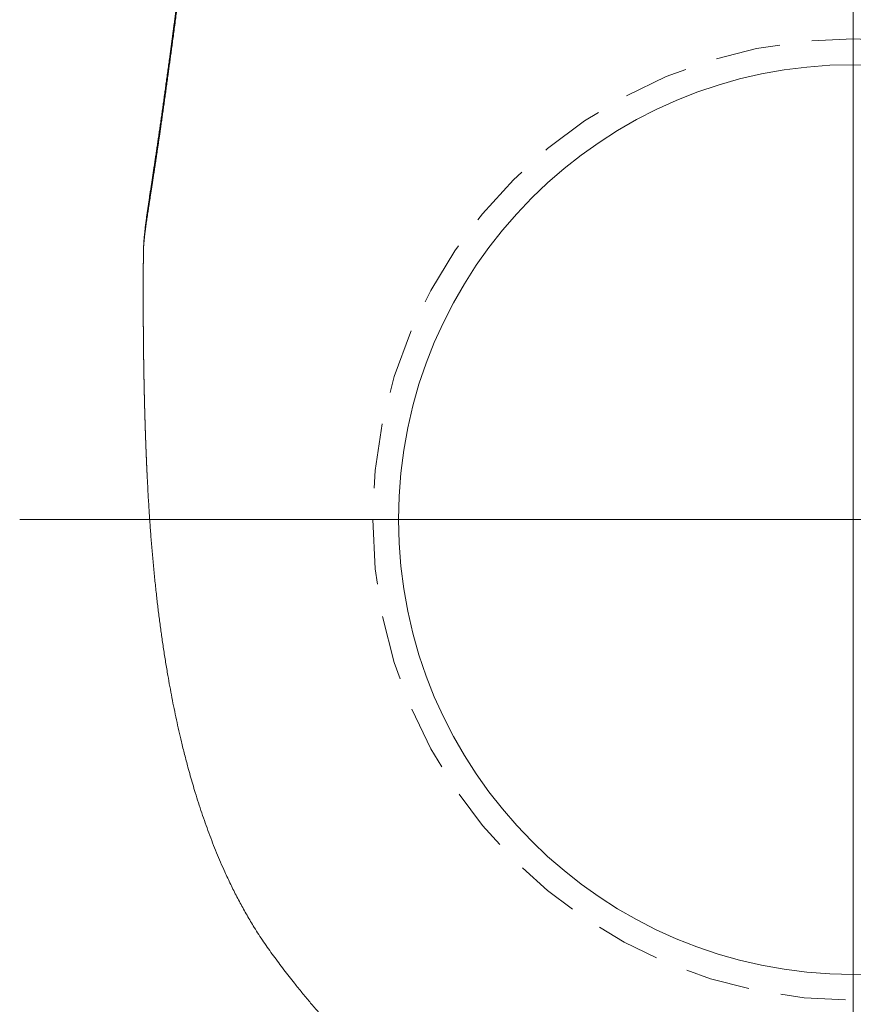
# Model space of a CAD drawing. Header units: millimetres. Extents: x -2074 to 12588, y -3630 to 101167.
# Tile 68 of 180: x 3101.45 to 3104.66, y -1639.12 to -1635.33. Entities that reach past the tile are written whole.
import ezdxf

# ---------------------------------------------------------------- set-up
doc = ezdxf.new("R2010")
doc.units = ezdxf.units.MM
doc.linetypes.add('HIDDEN', pattern=[0.375, 0.25, -0.125])
doc.layers.add('SelinAr_WYP_armatura', color=8, linetype='Continuous', lineweight=18)

# ---------------------------------------------------------------- blocks, each defined once
blk = doc.blocks.new('ORAS_ELECTRA')
blk.add_line((-2.7328, -1.0256), (-2.7328, -1.0252))
for points in [[(0, -0.75), (0, 0.75)], [(-0.75, 0), (0.75, 0)]]:
    blk.add_lwpolyline(points)
at = {"color": 9, "linetype": 'HIDDEN'}
blk.add_circle((0, 0), 1.85, dxfattribs=at)
for points, knots in [([(-2.7182, -0.1668), (-2.7172, -0.147), (-2.7152, -0.1063), (-2.7117, -0.0469), (-2.7078, 0.0115), (-2.7036, 0.0679), (-2.699, 0.1243), (-2.6939, 0.1806), (-2.6883, 0.2369), (-2.6824, 0.2915), (-2.6762, 0.3443), (-2.6697, 0.3955), (-2.6627, 0.4466), (-2.6553, 0.4977), (-2.6473, 0.5486), (-2.6392, 0.5968), (-2.6311, 0.6423), (-2.6231, 0.6849), (-2.6146, 0.7275), (-2.6057, 0.77), (-2.5963, 0.8124), (-2.5859, 0.8571), (-2.5743, 0.904), (-2.5628, 0.9477), (-2.5523, 0.9857), (-2.5429, 1.0183), (-2.5325, 1.053), (-2.5209, 1.0898), (-2.5081, 1.1286), (-2.4948, 1.1673), (-2.4808, 1.2057), (-2.4663, 1.244), (-2.4512, 1.2817), (-2.4356, 1.3189), (-2.4213, 1.3513), (-2.4083, 1.3796), (-2.3969, 1.4036), (-2.3851, 1.4276), (-2.3729, 1.4516), (-2.3603, 1.4755), (-2.3474, 1.4993), (-2.334, 1.5228), (-2.3203, 1.5462), (-2.3052, 1.571), (-2.2886, 1.5972), (-2.2703, 1.6248), (-2.2513, 1.652), (-2.2319, 1.6788), (-2.2121, 1.7055), (-2.1921, 1.732), (-2.1719, 1.7583), (-2.1487, 1.7879), (-2.1224, 1.8204), (-2.0928, 1.8559), (-2.0627, 1.891), (-2.032, 1.9257), (-2.0008, 1.9598), (-1.9695, 1.993), (-1.9381, 2.0251), (-1.9068, 2.0562), (-1.875, 2.0868), (-1.8449, 2.1148), (-1.8168, 2.1402), (-1.7907, 2.1632), (-1.7642, 2.1858), (-1.7375, 2.2081), (-1.7104, 2.2301), (-1.6829, 2.2517), (-1.6552, 2.2729), (-1.6274, 2.2936), (-1.5994, 2.3137), (-1.5714, 2.3334), (-1.5432, 2.3526), (-1.5146, 2.3715), (-1.4857, 2.39), (-1.4549, 2.4091), (-1.4219, 2.4289), (-1.3868, 2.4491), (-1.3514, 2.4687), (-1.3156, 2.4877), (-1.2794, 2.5062), (-1.2429, 2.524), (-1.206, 2.5412), (-1.1713, 2.5568), (-1.1388, 2.5707), (-1.1085, 2.5832), (-1.078, 2.5953), (-1.0466, 2.6073), (-1.0143, 2.6191), (-0.981, 2.6307), (-0.9476, 2.6418), (-0.914, 2.6524), (-0.8774, 2.6635), (-0.8377, 2.6747), (-0.7949, 2.6861), (-0.752, 2.6968), (-0.7093, 2.7066), (-0.667, 2.7156), (-0.625, 2.7239), (-0.5829, 2.7315), (-0.5406, 2.7385), (-0.4982, 2.7449), (-0.4556, 2.7507), (-0.413, 2.756), (-0.3692, 2.7607), (-0.3242, 2.765), (-0.2781, 2.7687), (-0.2319, 2.7718), (-0.1856, 2.7743), (-0.1393, 2.7762), (-0.0929, 2.7775), (-0.0464, 2.7784), (-0.0155, 2.7785), (0, 2.7785)], [0, 0, 0, 0, 0.013173, 0.026968, 0.039452, 0.051937, 0.064422, 0.076914, 0.089407, 0.101899, 0.113285, 0.124672, 0.136058, 0.147455, 0.158851, 0.170247, 0.179829, 0.189411, 0.198992, 0.208583, 0.218175, 0.227766, 0.23898, 0.250194, 0.257677, 0.26516, 0.272643, 0.281669, 0.290696, 0.299723, 0.308767, 0.317812, 0.326856, 0.335668, 0.34448, 0.350363, 0.356246, 0.362128, 0.368095, 0.374062, 0.380028, 0.386007, 0.391986, 0.397965, 0.405267, 0.412569, 0.419883, 0.427198, 0.434531, 0.441864, 0.4492, 0.456536, 0.466738, 0.476941, 0.487144, 0.497369, 0.507594, 0.517819, 0.527563, 0.537306, 0.54706, 0.556814, 0.564498, 0.572181, 0.57987, 0.587559, 0.595265, 0.602971, 0.610683, 0.618395, 0.625946, 0.633498, 0.64105, 0.648615, 0.656181, 0.663746, 0.672684, 0.681623, 0.690563, 0.699501, 0.708481, 0.717462, 0.726443, 0.735423, 0.742659, 0.749896, 0.757138, 0.764379, 0.772158, 0.779938, 0.787719, 0.795499, 0.803277, 0.813049, 0.822822, 0.832595, 0.842367, 0.851817, 0.861268, 0.870718, 0.880168, 0.889651, 0.899134, 0.908618, 0.918101, 0.928321, 0.938541, 0.948768, 0.958996, 0.969244, 0.979492, 0.989746, 1, 1, 1, 1]), ([(-2.7182, -0.1668), (-2.7182, -0.1669), (-2.7183, -0.1674), (-2.7183, -0.1684), (-2.7184, -0.1699), (-2.7185, -0.1716), (-2.7185, -0.1734), (-2.7186, -0.1751), (-2.7187, -0.1766), (-2.7188, -0.178), (-2.7188, -0.1794), (-2.7189, -0.1809), (-2.719, -0.1822), (-2.719, -0.1835), (-2.7191, -0.1849), (-2.7192, -0.1864), (-2.7192, -0.1881), (-2.7193, -0.1901), (-2.7194, -0.192), (-2.7195, -0.1939), (-2.7196, -0.1957), (-2.7197, -0.1974), (-2.7197, -0.1989), (-2.7198, -0.2003), (-2.7199, -0.2018), (-2.7199, -0.2033), (-2.72, -0.2052), (-2.7201, -0.2073), (-2.7202, -0.2095), (-2.7203, -0.2117), (-2.7204, -0.2137), (-2.7205, -0.2155), (-2.7205, -0.217), (-2.7206, -0.2184), (-2.7206, -0.2196), (-2.7207, -0.221), (-2.7208, -0.2225), (-2.7208, -0.2242), (-2.7209, -0.2262), (-2.721, -0.2284), (-2.7211, -0.2307), (-2.7212, -0.2329), (-2.7213, -0.2347), (-2.7213, -0.2361), (-2.7214, -0.2373), (-2.7214, -0.2384), (-2.7215, -0.2395), (-2.7215, -0.2406), (-2.7216, -0.2418), (-2.7216, -0.243), (-2.7217, -0.2444), (-2.7218, -0.2459), (-2.7218, -0.2476), (-2.7219, -0.2495), (-2.722, -0.2514), (-2.722, -0.2532), (-2.7221, -0.2548), (-2.7222, -0.2561), (-2.7222, -0.2574), (-2.7223, -0.2587), (-2.7223, -0.26), (-2.7224, -0.2616), (-2.7225, -0.2633), (-2.7225, -0.2653), (-2.7226, -0.2674), (-2.7227, -0.2695), (-2.7228, -0.2714), (-2.7228, -0.2731), (-2.7229, -0.2747), (-2.723, -0.2761), (-2.723, -0.2774), (-2.7231, -0.2788), (-2.7231, -0.2804), (-2.7232, -0.2821), (-2.7233, -0.2841), (-2.7233, -0.2863), (-2.7234, -0.2886), (-2.7235, -0.2908), (-2.7236, -0.2929), (-2.7237, -0.2947), (-2.7237, -0.2962), (-2.7238, -0.2976), (-2.7238, -0.299), (-2.7239, -0.3004), (-2.7239, -0.3018), (-2.724, -0.3035), (-2.724, -0.3053), (-2.7241, -0.3072), (-2.7242, -0.3091), (-2.7242, -0.311), (-2.7243, -0.3127), (-2.7244, -0.3142), (-2.7244, -0.3155), (-2.7245, -0.3167), (-2.7245, -0.3179), (-2.7245, -0.3192), (-2.7246, -0.3205), (-2.7246, -0.3219), (-2.7247, -0.3236), (-2.7248, -0.3256), (-2.7248, -0.3277), (-2.7249, -0.3299), (-2.725, -0.3321), (-2.7251, -0.3341), (-2.7251, -0.3359), (-2.7252, -0.3375), (-2.7252, -0.339), (-2.7253, -0.3405), (-2.7253, -0.3422), (-2.7254, -0.3439), (-2.7254, -0.3459), (-2.7255, -0.3481), (-2.7256, -0.3505), (-2.7257, -0.3529), (-2.7257, -0.355), (-2.7258, -0.3567), (-2.7258, -0.358), (-2.7259, -0.3593), (-2.7259, -0.3605), (-2.726, -0.3617), (-2.726, -0.363), (-2.7261, -0.3645), (-2.7261, -0.3662), (-2.7262, -0.3681), (-2.7262, -0.3702), (-2.7263, -0.3723), (-2.7264, -0.3744), (-2.7264, -0.3763), (-2.7265, -0.3782), (-2.7265, -0.3798), (-2.7266, -0.3812), (-2.7266, -0.3825), (-2.7266, -0.3838), (-2.7267, -0.385), (-2.7267, -0.3864), (-2.7268, -0.3878), (-2.7268, -0.3894), (-2.7269, -0.3912), (-2.7269, -0.3932), (-2.727, -0.3954), (-2.7271, -0.3976), (-2.7271, -0.3998), (-2.7272, -0.4018), (-2.7272, -0.4036), (-2.7273, -0.4055), (-2.7273, -0.4075), (-2.7274, -0.4097), (-2.7275, -0.4119), (-2.7275, -0.414), (-2.7276, -0.416), (-2.7276, -0.418), (-2.7277, -0.42), (-2.7277, -0.4217), (-2.7278, -0.4231), (-2.7278, -0.4243), (-2.7278, -0.4254), (-2.7279, -0.4265), (-2.7279, -0.4277), (-2.7279, -0.4289), (-2.728, -0.4302), (-2.728, -0.4316), (-2.728, -0.4331), (-2.7281, -0.435), (-2.7282, -0.437), (-2.7282, -0.4392), (-2.7283, -0.4414), (-2.7283, -0.4435), (-2.7284, -0.4454), (-2.7284, -0.447), (-2.7284, -0.4484), (-2.7285, -0.4495), (-2.7285, -0.4505), (-2.7285, -0.4514), (-2.7285, -0.4524), (-2.7286, -0.4533), (-2.7286, -0.4543), (-2.7286, -0.4554), (-2.7287, -0.4567), (-2.7287, -0.4584), (-2.7287, -0.4605), (-2.7288, -0.4627), (-2.7289, -0.4651), (-2.7289, -0.4672), (-2.729, -0.4692), (-2.729, -0.4711), (-2.729, -0.4728), (-2.7291, -0.4743), (-2.7291, -0.4758), (-2.7291, -0.4772), (-2.7292, -0.4788), (-2.7292, -0.4805), (-2.7293, -0.4824), (-2.7293, -0.4846), (-2.7294, -0.4869), (-2.7294, -0.4893), (-2.7295, -0.4916), (-2.7295, -0.4938), (-2.7296, -0.4959), (-2.7296, -0.4978), (-2.7297, -0.4996), (-2.7297, -0.5012), (-2.7297, -0.5027), (-2.7298, -0.5043), (-2.7298, -0.5061), (-2.7298, -0.508), (-2.7299, -0.5101), (-2.7299, -0.5122), (-2.73, -0.5144), (-2.73, -0.5167), (-2.7301, -0.5189), (-2.7301, -0.5212), (-2.7302, -0.5233), (-2.7302, -0.5253), (-2.7302, -0.5274), (-2.7303, -0.5294), (-2.7303, -0.5314), (-2.7304, -0.5334), (-2.7304, -0.5357), (-2.7304, -0.5381), (-2.7305, -0.5404), (-2.7305, -0.5427), (-2.7306, -0.5449), (-2.7306, -0.547), (-2.7306, -0.549), (-2.7307, -0.5509), (-2.7307, -0.5529), (-2.7308, -0.5549), (-2.7308, -0.557), (-2.7308, -0.5594), (-2.7309, -0.5622), (-2.7309, -0.565), (-2.731, -0.5677), (-2.731, -0.5702), (-2.7311, -0.5724), (-2.7311, -0.5743), (-2.7311, -0.576), (-2.7312, -0.5776), (-2.7312, -0.5792), (-2.7312, -0.5806), (-2.7312, -0.5818), (-2.7312, -0.583), (-2.7313, -0.5843), (-2.7313, -0.5859), (-2.7313, -0.5877), (-2.7313, -0.5896), (-2.7314, -0.5918), (-2.7314, -0.594), (-2.7315, -0.5963), (-2.7315, -0.5984), (-2.7315, -0.6001), (-2.7315, -0.6017), (-2.7316, -0.6031), (-2.7316, -0.6045), (-2.7316, -0.6059), (-2.7316, -0.6073), (-2.7316, -0.6088), (-2.7317, -0.6106), (-2.7317, -0.6128), (-2.7317, -0.6152), (-2.7318, -0.6178), (-2.7318, -0.6203), (-2.7318, -0.6226), (-2.7319, -0.6245), (-2.7319, -0.6261), (-2.7319, -0.6275), (-2.7319, -0.6287), (-2.7319, -0.63), (-2.732, -0.6315), (-2.732, -0.6332), (-2.732, -0.6349), (-2.732, -0.6367), (-2.732, -0.6386), (-2.7321, -0.6407), (-2.7321, -0.643), (-2.7321, -0.6455), (-2.7322, -0.648), (-2.7322, -0.6505), (-2.7322, -0.653), (-2.7323, -0.6554), (-2.7323, -0.6577), (-2.7323, -0.6597), (-2.7323, -0.6617), (-2.7323, -0.6633), (-2.7324, -0.6647), (-2.7324, -0.666), (-2.7324, -0.6674), (-2.7324, -0.6692), (-2.7324, -0.6712), (-2.7325, -0.6735), (-2.7325, -0.6759), (-2.7325, -0.6783), (-2.7325, -0.6806), (-2.7326, -0.6828), (-2.7326, -0.6846), (-2.7326, -0.6862), (-2.7326, -0.6875), (-2.7326, -0.6888), (-2.7326, -0.69), (-2.7326, -0.6914), (-2.7327, -0.693), (-2.7327, -0.6949), (-2.7327, -0.6969), (-2.7327, -0.6992), (-2.7327, -0.7018), (-2.7328, -0.7045), (-2.7328, -0.7074), (-2.7328, -0.7102), (-2.7328, -0.7129), (-2.7328, -0.7153), (-2.7329, -0.7175), (-2.7329, -0.7195), (-2.7329, -0.7213), (-2.7329, -0.723), (-2.7329, -0.7248), (-2.7329, -0.7266), (-2.7329, -0.7286), (-2.733, -0.7309), (-2.733, -0.7335), (-2.733, -0.7364), (-2.733, -0.7393), (-2.733, -0.7422), (-2.7331, -0.745), (-2.7331, -0.7475), (-2.7331, -0.7497), (-2.7331, -0.7517), (-2.7331, -0.7536), (-2.7331, -0.7554), (-2.7331, -0.7571), (-2.7331, -0.7588), (-2.7332, -0.7604), (-2.7332, -0.7621), (-2.7332, -0.7641), (-2.7332, -0.7662), (-2.7332, -0.7687), (-2.7332, -0.7715), (-2.7332, -0.7745), (-2.7332, -0.7773), (-2.7333, -0.7799), (-2.7333, -0.7822), (-2.7333, -0.7844), (-2.7333, -0.7862), (-2.7333, -0.7879), (-2.7333, -0.7895), (-2.7333, -0.7911), (-2.7333, -0.7927), (-2.7333, -0.7944), (-2.7333, -0.7964), (-2.7333, -0.7986), (-2.7333, -0.8013), (-2.7333, -0.8043), (-2.7334, -0.8076), (-2.7334, -0.8108), (-2.7334, -0.8138), (-2.7334, -0.8164), (-2.7334, -0.8187), (-2.7334, -0.8207), (-2.7334, -0.8226), (-2.7334, -0.8244), (-2.7334, -0.8262), (-2.7334, -0.8281), (-2.7334, -0.8302), (-2.7334, -0.8325), (-2.7334, -0.8351), (-2.7334, -0.8379), (-2.7334, -0.8409), (-2.7334, -0.8439), (-2.7334, -0.8468), (-2.7334, -0.8496), (-2.7334, -0.8521), (-2.7334, -0.8546), (-2.7334, -0.8572), (-2.7334, -0.8598), (-2.7334, -0.8625), (-2.7334, -0.8653), (-2.7334, -0.8684), (-2.7334, -0.8717), (-2.7334, -0.8753), (-2.7334, -0.879), (-2.7334, -0.8825), (-2.7334, -0.8858), (-2.7334, -0.8888), (-2.7334, -0.8916), (-2.7334, -0.8942), (-2.7334, -0.8966), (-2.7334, -0.8988), (-2.7334, -0.901), (-2.7334, -0.9031), (-2.7334, -0.9053), (-2.7334, -0.9078), (-2.7334, -0.9106), (-2.7334, -0.9137), (-2.7334, -0.9169), (-2.7333, -0.9203), (-2.7333, -0.9238), (-2.7333, -0.9268), (-2.7333, -0.9295), (-2.7333, -0.9315), (-2.7333, -0.9334), (-2.7333, -0.935), (-2.7333, -0.9368), (-2.7333, -0.9387), (-2.7333, -0.9407), (-2.7333, -0.9428), (-2.7333, -0.945), (-2.7333, -0.9474), (-2.7332, -0.9501), (-2.7332, -0.9539), (-2.7332, -0.9588), (-2.7332, -0.9645), (-2.7331, -0.9697), (-2.7331, -0.9742), (-2.7331, -0.9779), (-2.7331, -0.9814), (-2.7331, -0.9844), (-2.733, -0.9871), (-2.733, -0.9896), (-2.733, -0.9924), (-2.733, -0.9957), (-2.733, -0.9995), (-2.7329, -1.0038), (-2.7329, -1.0082), (-2.7329, -1.0122), (-2.7328, -1.0159), (-2.7328, -1.0193), (-2.7328, -1.0224), (-2.7328, -1.0243), (-2.7328, -1.0252)], [0, 0, 0, 0, 0.000152, 0.001738, 0.003576, 0.005666, 0.007918, 0.00995, 0.011718, 0.013224, 0.015073, 0.016792, 0.018381, 0.019883, 0.021398, 0.023208, 0.025315, 0.027713, 0.030083, 0.032236, 0.034497, 0.036532, 0.038367, 0.040001, 0.041569, 0.043442, 0.045661, 0.048226, 0.05092, 0.053547, 0.056073, 0.058129, 0.059941, 0.061508, 0.062923, 0.064514, 0.066308, 0.068307, 0.070736, 0.073389, 0.076249, 0.078895, 0.081142, 0.082711, 0.084022, 0.085305, 0.086622, 0.087973, 0.089358, 0.090788, 0.092416, 0.094242, 0.096266, 0.098439, 0.100952, 0.103103, 0.104892, 0.106433, 0.107972, 0.109489, 0.111017, 0.112811, 0.115009, 0.117311, 0.119904, 0.122388, 0.124644, 0.126679, 0.128538, 0.130228, 0.13175, 0.133343, 0.135164, 0.137275, 0.139677, 0.1423, 0.144999, 0.147776, 0.150272, 0.152407, 0.154212, 0.155774, 0.157369, 0.159006, 0.160692, 0.162616, 0.164861, 0.167089, 0.169508, 0.171747, 0.17374, 0.175484, 0.176999, 0.178446, 0.179868, 0.181329, 0.182788, 0.184495, 0.186511, 0.188837, 0.191423, 0.194109, 0.196725, 0.199178, 0.201343, 0.20322, 0.204818, 0.206658, 0.20859, 0.210615, 0.212878, 0.215501, 0.218487, 0.221519, 0.224132, 0.225888, 0.227404, 0.228872, 0.230338, 0.231826, 0.233338, 0.235075, 0.23708, 0.239351, 0.241808, 0.244292, 0.246771, 0.249173, 0.25136, 0.253272, 0.25491, 0.256375, 0.257859, 0.259367, 0.2609, 0.262551, 0.264461, 0.266631, 0.269061, 0.271515, 0.274401, 0.276915, 0.279135, 0.281384, 0.283507, 0.285739, 0.288394, 0.291471, 0.293613, 0.295927, 0.298407, 0.300749, 0.302771, 0.304473, 0.305854, 0.306991, 0.308408, 0.309834, 0.311271, 0.312717, 0.314335, 0.316156, 0.318315, 0.320809, 0.323423, 0.325999, 0.328474, 0.330699, 0.332623, 0.334245, 0.335452, 0.336602, 0.337749, 0.338892, 0.340032, 0.341168, 0.342344, 0.343812, 0.345852, 0.34831, 0.351141, 0.353866, 0.35647, 0.358824, 0.360953, 0.362985, 0.36476, 0.36644, 0.368164, 0.369931, 0.371892, 0.374145, 0.37672, 0.379603, 0.382414, 0.384977, 0.387677, 0.390132, 0.392429, 0.394572, 0.396302, 0.398103, 0.399976, 0.401971, 0.404214, 0.406663, 0.409347, 0.411955, 0.414337, 0.417242, 0.419852, 0.422308, 0.424631, 0.427032, 0.429568, 0.431702, 0.434105, 0.436783, 0.439698, 0.442463, 0.444979, 0.447674, 0.450156, 0.452488, 0.454694, 0.456947, 0.459238, 0.461684, 0.464524, 0.467778, 0.471245, 0.474425, 0.477309, 0.479887, 0.482153, 0.484091, 0.485962, 0.487835, 0.489709, 0.490801, 0.492111, 0.493684, 0.495522, 0.497624, 0.499948, 0.502219, 0.505177, 0.507911, 0.510295, 0.512314, 0.514088, 0.515695, 0.517301, 0.518908, 0.520514, 0.522268, 0.52435, 0.526855, 0.529767, 0.532845, 0.536016, 0.53857, 0.540789, 0.542671, 0.544217, 0.545506, 0.54678, 0.548781, 0.550785, 0.552842, 0.554821, 0.55703, 0.559468, 0.562132, 0.565022, 0.568099, 0.57101, 0.573675, 0.576681, 0.579354, 0.581706, 0.583881, 0.586064, 0.587479, 0.588898, 0.590496, 0.592482, 0.594855, 0.597562, 0.600409, 0.603231, 0.606004, 0.608531, 0.610685, 0.612468, 0.613931, 0.615355, 0.616779, 0.618203, 0.620197, 0.622313, 0.624701, 0.627364, 0.630321, 0.633519, 0.63696, 0.640262, 0.64334, 0.646223, 0.648774, 0.650988, 0.653006, 0.655025, 0.657009, 0.659013, 0.66131, 0.663994, 0.667097, 0.670392, 0.673855, 0.677326, 0.680484, 0.683321, 0.685883, 0.688201, 0.690295, 0.692341, 0.694388, 0.696436, 0.698119, 0.700073, 0.702308, 0.704817, 0.707451, 0.710901, 0.714438, 0.717759, 0.72074, 0.723401, 0.725836, 0.728058, 0.72988, 0.731699, 0.733519, 0.73534, 0.73725, 0.739483, 0.742053, 0.74491, 0.748646, 0.752514, 0.75627, 0.759686, 0.762766, 0.765285, 0.767546, 0.76965, 0.771754, 0.773859, 0.775944, 0.778284, 0.780953, 0.783932, 0.787179, 0.790621, 0.794136, 0.797494, 0.800688, 0.803605, 0.80617, 0.80928, 0.812308, 0.815316, 0.818495, 0.822006, 0.825794, 0.829925, 0.834183, 0.83844, 0.842028, 0.845441, 0.848651, 0.85162, 0.854326, 0.856865, 0.859258, 0.861652, 0.864136, 0.866968, 0.870163, 0.873647, 0.877387, 0.881303, 0.885215, 0.889085, 0.891812, 0.89417, 0.896169, 0.898033, 0.899843, 0.902176, 0.904456, 0.906824, 0.909292, 0.911918, 0.914947, 0.91839, 0.924927, 0.931475, 0.938007, 0.942595, 0.946774, 0.950576, 0.954148, 0.956956, 0.95978, 0.96287, 0.966308, 0.970981, 0.975853, 0.980762, 0.98567, 0.989526, 0.993381, 0.996961, 1, 1, 1, 1]), ([(-2.3674, -4.175), (-2.3684, -4.1615), (-2.3703, -4.1346), (-2.3734, -4.0945), (-2.3764, -4.0546), (-2.3795, -4.0149), (-2.3826, -3.9755), (-2.3857, -3.9364), (-2.3889, -3.8974), (-2.3921, -3.8588), (-2.3953, -3.8204), (-2.3985, -3.7822), (-2.4018, -3.7443), (-2.4051, -3.7067), (-2.4084, -3.6694), (-2.4118, -3.6324), (-2.4152, -3.5952), (-2.4186, -3.5579), (-2.4221, -3.5205), (-2.4257, -3.4835), (-2.4292, -3.4467), (-2.4328, -3.4095), (-2.4365, -3.3718), (-2.4404, -3.3337), (-2.4442, -3.2959), (-2.448, -3.2586), (-2.4519, -3.2216), (-2.4557, -3.185), (-2.4596, -3.1488), (-2.4634, -3.1129), (-2.4672, -3.0775), (-2.4711, -3.0423), (-2.4749, -3.0074), (-2.4788, -2.9727), (-2.4827, -2.9385), (-2.4865, -2.9047), (-2.4903, -2.8713), (-2.4941, -2.8384), (-2.4979, -2.8059), (-2.5017, -2.7739), (-2.5054, -2.7422), (-2.5091, -2.7109), (-2.5129, -2.6799), (-2.5166, -2.6492), (-2.5202, -2.619), (-2.5239, -2.5891), (-2.5276, -2.5583), (-2.5315, -2.5267), (-2.5356, -2.4942), (-2.5396, -2.4623), (-2.5435, -2.4309), (-2.5474, -2.4001), (-2.5512, -2.3698), (-2.555, -2.3401), (-2.5587, -2.3108), (-2.5624, -2.282), (-2.5661, -2.2536), (-2.5696, -2.2257), (-2.5732, -2.1981), (-2.5768, -2.1708), (-2.5803, -2.1438), (-2.5837, -2.1172), (-2.5871, -2.0912), (-2.5905, -2.0657), (-2.5938, -2.0407), (-2.597, -2.0162), (-2.6002, -1.9921), (-2.6033, -1.9685), (-2.6067, -1.9434), (-2.6102, -1.9168), (-2.6139, -1.889), (-2.6175, -1.8619), (-2.6209, -1.8365), (-2.6241, -1.8127), (-2.6271, -1.7904), (-2.6301, -1.7687), (-2.633, -1.7473), (-2.6358, -1.7265), (-2.6389, -1.7044), (-2.6421, -1.6812), (-2.6454, -1.657), (-2.6487, -1.6334), (-2.6518, -1.6106), (-2.6549, -1.5884), (-2.658, -1.5668), (-2.6609, -1.5458), (-2.6638, -1.5254), (-2.6667, -1.5056), (-2.6693, -1.4873), (-2.6718, -1.4702), (-2.6741, -1.4544), (-2.6764, -1.439), (-2.6786, -1.424), (-2.6808, -1.4094), (-2.6829, -1.3951), (-2.685, -1.3813), (-2.687, -1.3678), (-2.6893, -1.3524), (-2.6919, -1.3355), (-2.6947, -1.3171), (-2.6974, -1.2995), (-2.7, -1.2826), (-2.7025, -1.2663), (-2.705, -1.2507), (-2.7073, -1.2358), (-2.7095, -1.2214), (-2.7116, -1.2076), (-2.7136, -1.1944), (-2.7155, -1.1818), (-2.7174, -1.1696), (-2.7191, -1.158), (-2.7207, -1.1467), (-2.7223, -1.1358), (-2.7237, -1.1252), (-2.7251, -1.1151), (-2.7263, -1.1055), (-2.7274, -1.0962), (-2.7285, -1.0873), (-2.7294, -1.0788), (-2.7302, -1.0705), (-2.731, -1.0623), (-2.7316, -1.0542), (-2.7322, -1.0452), (-2.7326, -1.0356), (-2.7327, -1.0289), (-2.7328, -1.0256)], [0, 0, 0, 0, 0.005042, 0.010085, 0.015128, 0.020171, 0.025213, 0.030256, 0.035299, 0.040342, 0.045385, 0.050427, 0.055469, 0.060512, 0.065555, 0.070598, 0.075641, 0.080861, 0.086082, 0.091303, 0.096524, 0.101745, 0.107324, 0.112903, 0.118483, 0.124063, 0.129642, 0.135243, 0.140845, 0.146447, 0.152049, 0.15765, 0.163343, 0.169037, 0.174731, 0.180424, 0.186117, 0.19181, 0.197503, 0.203197, 0.20889, 0.214583, 0.220354, 0.226126, 0.231897, 0.237669, 0.24344, 0.250034, 0.256627, 0.263221, 0.269814, 0.276407, 0.283, 0.289593, 0.296186, 0.302832, 0.309478, 0.316124, 0.322769, 0.32959, 0.336411, 0.343232, 0.350054, 0.356874, 0.363694, 0.370515, 0.377336, 0.384156, 0.390977, 0.399572, 0.408167, 0.416763, 0.425358, 0.432951, 0.440545, 0.448138, 0.455736, 0.463333, 0.470931, 0.480459, 0.489988, 0.499517, 0.509046, 0.518575, 0.528119, 0.537663, 0.547208, 0.556752, 0.566296, 0.57459, 0.582884, 0.591178, 0.599474, 0.60777, 0.616066, 0.624348, 0.63263, 0.640912, 0.653338, 0.665764, 0.678196, 0.690629, 0.703064, 0.715499, 0.727922, 0.740344, 0.752769, 0.765193, 0.777621, 0.79005, 0.802479, 0.814908, 0.827734, 0.84056, 0.853387, 0.866213, 0.879042, 0.891871, 0.904701, 0.917531, 0.931434, 0.945337, 0.95924, 0.980096, 1, 1, 1, 1]), ([(-2.7328, -1.0258), (-2.7328, -1.0261), (-2.7328, -1.0297), (-2.7326, -1.0368), (-2.7322, -1.0473), (-2.7317, -1.0582), (-2.731, -1.0693), (-2.7302, -1.0799), (-2.7293, -1.0899), (-2.7284, -1.0992), (-2.7274, -1.1084), (-2.7264, -1.1174), (-2.7254, -1.1265), (-2.7243, -1.1354), (-2.7231, -1.1445), (-2.722, -1.1532), (-2.7208, -1.1619), (-2.7197, -1.1704), (-2.7185, -1.1788), (-2.7173, -1.1872), (-2.7161, -1.1955), (-2.7149, -1.2038), (-2.7137, -1.2122), (-2.7124, -1.2205), (-2.7112, -1.2289), (-2.7099, -1.2372), (-2.7087, -1.2456), (-2.7074, -1.2541), (-2.7061, -1.2626), (-2.7048, -1.2711), (-2.7035, -1.2797), (-2.7022, -1.2883), (-2.7009, -1.297), (-2.6995, -1.3058), (-2.6982, -1.3147), (-2.6968, -1.3236), (-2.6955, -1.3327), (-2.6941, -1.3418), (-2.6927, -1.351), (-2.6913, -1.3602), (-2.6899, -1.3695), (-2.6885, -1.3789), (-2.687, -1.3884), (-2.6856, -1.3979), (-2.6842, -1.4075), (-2.6827, -1.4173), (-2.6813, -1.4271), (-2.6798, -1.4369), (-2.6783, -1.4469), (-2.6768, -1.457), (-2.6754, -1.4672), (-2.6739, -1.4774), (-2.6723, -1.4878), (-2.6708, -1.4983), (-2.6693, -1.5088), (-2.6678, -1.5193), (-2.6663, -1.5299), (-2.6648, -1.5405), (-2.6632, -1.5513), (-2.6617, -1.5621), (-2.6601, -1.5731), (-2.6586, -1.5841), (-2.657, -1.5952), (-2.6555, -1.6064), (-2.6539, -1.6177), (-2.6523, -1.6291), (-2.6507, -1.6406), (-2.6491, -1.6522), (-2.6475, -1.6639), (-2.6458, -1.6756), (-2.6442, -1.6875), (-2.6425, -1.6995), (-2.6409, -1.7116), (-2.6392, -1.7238), (-2.6375, -1.7361), (-2.6359, -1.7484), (-2.6342, -1.7608), (-2.6325, -1.7734), (-2.6308, -1.7859), (-2.6291, -1.7986), (-2.6273, -1.8114), (-2.6256, -1.8243), (-2.6239, -1.8372), (-2.6221, -1.8503), (-2.6203, -1.8634), (-2.6186, -1.8765), (-2.6168, -1.8898), (-2.615, -1.9031), (-2.6132, -1.9165), (-2.6115, -1.93), (-2.6097, -1.9436), (-2.6078, -1.9572), (-2.606, -1.971), (-2.6042, -1.9848), (-2.6024, -1.9987), (-2.6005, -2.0127), (-2.5987, -2.0267), (-2.5968, -2.0408), (-2.5949, -2.055), (-2.593, -2.0695), (-2.5911, -2.084), (-2.5892, -2.0986), (-2.5873, -2.1133), (-2.5854, -2.128), (-2.5835, -2.1427), (-2.5815, -2.1576), (-2.5796, -2.1725), (-2.5777, -2.1875), (-2.5757, -2.2025), (-2.5738, -2.2176), (-2.5718, -2.2328), (-2.5698, -2.2481), (-2.5679, -2.2635), (-2.5659, -2.2789), (-2.5639, -2.2944), (-2.5619, -2.31), (-2.5599, -2.3256), (-2.5579, -2.3414), (-2.5559, -2.3572), (-2.5539, -2.3731), (-2.5519, -2.3891), (-2.5498, -2.4052), (-2.5478, -2.4214), (-2.5458, -2.4377), (-2.5437, -2.4541), (-2.5416, -2.4706), (-2.5396, -2.487), (-2.5375, -2.5036), (-2.5355, -2.5202), (-2.5334, -2.5369), (-2.5313, -2.5537), (-2.5293, -2.5705), (-2.5272, -2.5874), (-2.5251, -2.6044), (-2.5231, -2.6214), (-2.521, -2.6386), (-2.5189, -2.6558), (-2.5168, -2.6731), (-2.5147, -2.6905), (-2.5127, -2.7079), (-2.5106, -2.7254), (-2.5085, -2.743), (-2.5064, -2.7607), (-2.5043, -2.7784), (-2.5022, -2.7963), (-2.5001, -2.8142), (-2.498, -2.8322), (-2.4959, -2.8502), (-2.4938, -2.8684), (-2.4917, -2.8866), (-2.4896, -2.9049), (-2.4876, -2.9233), (-2.4855, -2.9417), (-2.4834, -2.9603), (-2.4813, -2.9789), (-2.4792, -2.9976), (-2.4771, -3.0164), (-2.475, -3.0352), (-2.4729, -3.0542), (-2.4709, -3.0733), (-2.4688, -3.0924), (-2.4667, -3.1116), (-2.4646, -3.1309), (-2.4625, -3.1502), (-2.4605, -3.1697), (-2.4584, -3.1892), (-2.4564, -3.2088), (-2.4543, -3.2285), (-2.4522, -3.2482), (-2.4502, -3.2681), (-2.4482, -3.288), (-2.4461, -3.308), (-2.4441, -3.3281), (-2.442, -3.3483), (-2.44, -3.3686), (-2.438, -3.3889), (-2.436, -3.4094), (-2.434, -3.4299), (-2.432, -3.4505), (-2.43, -3.4713), (-2.428, -3.4921), (-2.426, -3.513), (-2.424, -3.534), (-2.422, -3.555), (-2.4201, -3.5762), (-2.4181, -3.5975), (-2.4161, -3.6189), (-2.4142, -3.6403), (-2.4122, -3.6619), (-2.4103, -3.6835), (-2.4084, -3.7052), (-2.4065, -3.727), (-2.4045, -3.7489), (-2.4026, -3.771), (-2.4007, -3.7931), (-2.3988, -3.8154), (-2.3969, -3.8377), (-2.3951, -3.8601), (-2.3932, -3.8826), (-2.3914, -3.9051), (-2.3895, -3.9277), (-2.3877, -3.9505), (-2.3858, -3.9734), (-2.384, -3.9965), (-2.3822, -4.0197), (-2.3804, -4.043), (-2.3786, -4.0664), (-2.3768, -4.0893), (-2.3752, -4.1111), (-2.3736, -4.1326), (-2.3721, -4.1524), (-2.3707, -4.171), (-2.3699, -4.1828), (-2.3694, -4.1888), (-2.3694, -4.1893)], [0, 0, 0, 0, 0.000897, 0.014392, 0.028259, 0.042658, 0.057335, 0.071796, 0.084135, 0.095797, 0.106851, 0.118564, 0.128903, 0.139852, 0.150279, 0.16025, 0.169835, 0.179089, 0.188056, 0.196771, 0.205262, 0.213555, 0.22166, 0.22964, 0.237452, 0.24511, 0.252628, 0.260016, 0.267284, 0.274441, 0.281494, 0.28845, 0.295315, 0.302095, 0.308794, 0.315416, 0.32203, 0.328524, 0.334936, 0.341269, 0.347528, 0.353717, 0.35984, 0.365899, 0.371898, 0.377839, 0.383725, 0.389558, 0.39534, 0.401075, 0.406762, 0.412405, 0.418004, 0.423618, 0.429062, 0.434454, 0.439796, 0.445092, 0.450342, 0.455549, 0.460714, 0.465839, 0.470925, 0.475973, 0.480986, 0.485964, 0.490908, 0.49582, 0.500701, 0.505551, 0.510372, 0.515165, 0.519931, 0.524654, 0.529349, 0.534008, 0.538633, 0.543224, 0.547784, 0.552312, 0.556812, 0.561283, 0.565726, 0.570144, 0.574534, 0.578879, 0.58319, 0.587475, 0.591733, 0.595965, 0.60017, 0.60435, 0.608503, 0.612631, 0.616733, 0.620811, 0.624863, 0.628816, 0.632873, 0.6369, 0.640897, 0.644865, 0.648806, 0.652719, 0.656607, 0.660469, 0.664307, 0.668122, 0.671913, 0.675683, 0.679431, 0.683158, 0.686865, 0.690552, 0.694221, 0.697871, 0.701504, 0.70512, 0.708719, 0.712302, 0.715869, 0.719422, 0.72296, 0.726484, 0.730023, 0.733512, 0.736982, 0.740435, 0.743872, 0.747294, 0.7507, 0.754091, 0.75746, 0.760819, 0.764168, 0.767504, 0.770826, 0.774132, 0.777422, 0.780694, 0.783961, 0.787221, 0.790468, 0.793703, 0.796926, 0.800138, 0.803338, 0.806527, 0.809706, 0.812875, 0.816033, 0.819181, 0.82232, 0.82545, 0.828571, 0.831684, 0.83479, 0.837892, 0.840985, 0.84407, 0.847147, 0.850216, 0.853277, 0.856332, 0.859379, 0.862419, 0.865453, 0.868481, 0.871504, 0.87452, 0.877531, 0.880538, 0.883539, 0.886536, 0.889529, 0.892518, 0.895503, 0.898484, 0.901463, 0.904439, 0.907412, 0.910382, 0.913351, 0.916318, 0.919283, 0.922247, 0.92521, 0.928172, 0.931133, 0.934095, 0.937043, 0.939995, 0.942952, 0.945913, 0.948876, 0.95184, 0.954801, 0.957758, 0.960716, 0.963662, 0.966616, 0.969577, 0.972545, 0.975521, 0.978504, 0.981496, 0.984497, 0.98746, 0.990212, 0.992827, 0.995596, 0.997715, 0.99984, 1, 1, 1, 1])]:
    blk.add_open_spline(points, degree=3, knots=knots)
blk = doc.blocks.new('ROCA DAMA_60x32')
for p, q in [((0.0004, -2.2933), (0.0004, -8.7113)), ((3.2094, -5.5023), (-3.2086, -5.5023))]:
    blk.add_line(p, q)
blk.add_circle((0.0004, -5.5023), 1.7507)
blk.add_blockref('ORAS_ELECTRA', (0.0004, -5.5023))
blk = doc.blocks.new('ewerwerwerwe')
at = {"layer": 'SelinAr_WYP_armatura', "color": 211, "linetype": 'Continuous', "lineweight": 13, "xscale": -1, "rotation": 180}
blk.add_blockref('ROCA DAMA_60x32', (3104.6562, 1357.2412), dxfattribs=at)

msp = doc.modelspace()

# ---------------------------------------------------------------- block references
msp.add_blockref('ewerwerwerwe', (0, -3000))

doc.saveas('drawing.dxf')
